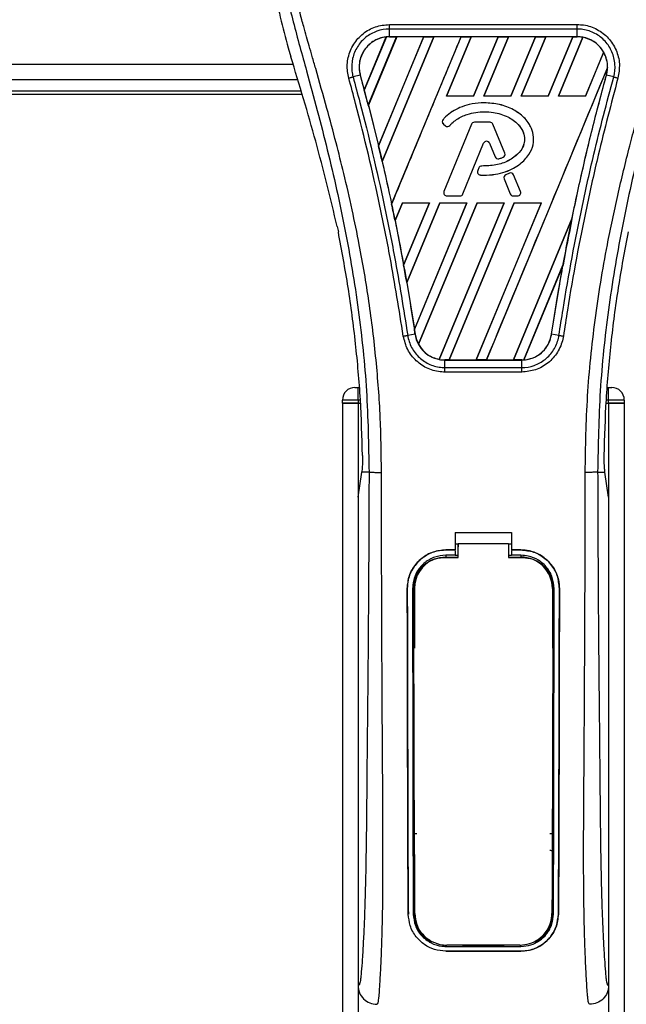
# Model space of a CAD drawing. Header units: millimetres. Extents: x 0 to 420, y 0 to 297.
# Tile 44 of 104: x 122.95 to 127.79, y 228.41 to 236.27. Entities that reach past the tile are written whole.
import ezdxf

# ---------------------------------------------------------------- set-up
doc = ezdxf.new("R2010")
doc.units = ezdxf.units.MM

msp = doc.modelspace()

# ---------------------------------------------------------------- linework, layer by layer
at = {"color": 7, "linetype": 'Continuous', "lineweight": 25}
for p, q in [((125.90131, 236.22885), (127.40174, 236.22885)), ((125.90131, 236.13095), (125.90131, 236.19233)), ((127.40174, 236.19233), (125.90131, 236.19233)), ((127.40174, 236.13095), (127.40174, 236.19233)), ((125.70127, 235.70556), (125.87661, 236.12926)), ((125.87744, 236.12965), (125.70132, 235.70445)), ((125.73293, 235.5848), (125.95911, 236.13083)), ((125.95965, 236.13053), (125.73327, 235.58442)), ((126.17479, 236.13053), (125.81443, 235.26006)), ((125.81446, 235.25899), (126.17559, 236.13083)), ((126.25677, 236.13083), (125.84394, 235.13418)), ((125.84425, 235.1338), (126.25731, 236.13053)), ((127.40174, 236.13095), (125.90131, 236.13095)), ((125.90131, 236.13083), (125.90131, 236.13095)), ((125.90131, 236.13083), (125.95911, 236.13083)), ((125.91945, 234.79385), (126.47325, 236.13083)), ((125.95911, 236.13083), (125.95965, 236.13053)), ((126.17479, 236.13053), (125.95965, 236.13053)), ((126.17559, 236.13083), (126.17479, 236.13053)), ((126.17559, 236.13083), (126.25677, 236.13083)), ((126.25731, 236.13053), (126.25677, 236.13083)), ((126.47245, 236.13053), (126.25731, 236.13053)), ((126.55443, 236.13083), (126.35761, 235.65568)), ((126.3583, 235.65614), (126.55497, 236.13053)), ((126.47325, 236.13083), (126.47245, 236.13053)), ((126.47325, 236.13083), (126.55443, 236.13083)), ((126.55497, 236.13053), (126.55443, 236.13083)), ((126.77011, 236.13053), (126.55497, 236.13053)), ((126.77011, 236.13053), (126.57378, 235.65614)), ((126.57409, 235.65568), (126.7709, 236.13083)), ((126.85208, 236.13083), (126.65527, 235.65568)), ((126.65596, 235.65614), (126.85262, 236.13053)), ((126.7709, 236.13083), (126.77011, 236.13053)), ((126.7709, 236.13083), (126.85208, 236.13083)), ((126.85262, 236.13053), (126.85208, 236.13083)), ((127.06777, 236.13053), (126.85262, 236.13053)), ((127.06777, 236.13053), (126.87144, 235.65614)), ((126.87175, 235.65568), (127.06856, 236.13083)), ((127.14974, 236.13083), (126.95293, 235.65568)), ((126.95362, 235.65614), (127.15028, 236.13053)), ((127.06856, 236.13083), (127.06777, 236.13053)), ((127.06856, 236.13083), (127.14974, 236.13083)), ((127.15028, 236.13053), (127.14974, 236.13083)), ((127.36542, 236.13053), (127.15028, 236.13053)), ((127.36542, 236.13053), (127.1691, 235.65614)), ((127.16941, 235.65568), (127.36622, 236.13083)), ((127.44573, 236.12679), (127.25058, 235.65568)), ((127.25128, 235.65614), (127.44622, 236.12639)), ((127.36622, 236.13083), (127.36542, 236.13053)), ((127.36622, 236.13083), (127.40174, 236.13083)), ((127.40174, 236.13083), (127.40174, 236.13095)), ((125.09439, 236.0412), (125.11431, 235.97157)), ((127.61212, 236.00734), (127.46675, 235.65614)), ((127.46706, 235.65568), (127.6126, 236.00704)), ((114.77652, 235.9134), (125.13142, 235.9134)), ((127.64319, 235.8849), (126.67609, 233.55012)), ((114.77652, 235.7884), (125.16818, 235.7884)), ((125.66831, 235.82511), (125.61105, 235.81017)), ((125.66874, 235.82523), (125.66831, 235.82511)), ((125.66874, 235.82523), (125.70127, 235.70556)), ((127.6343, 235.82523), (127.63474, 235.82511)), ((127.692, 235.81017), (127.63474, 235.82511)), ((125.19538, 235.6959), (114.77652, 235.6959)), ((125.70132, 235.70445), (125.70127, 235.70556)), ((114.76152, 235.67329), (125.20202, 235.67329)), ((126.3583, 235.65614), (126.35761, 235.65568)), ((126.57409, 235.65568), (126.35761, 235.65568)), ((126.57378, 235.65614), (126.3583, 235.65614)), ((126.57409, 235.65568), (126.57378, 235.65614)), ((126.65596, 235.65614), (126.65527, 235.65568)), ((126.87175, 235.65568), (126.65527, 235.65568)), ((126.87144, 235.65614), (126.65596, 235.65614)), ((126.87175, 235.65568), (126.87144, 235.65614)), ((126.95362, 235.65614), (126.95293, 235.65568)), ((127.16941, 235.65568), (126.95293, 235.65568)), ((127.1691, 235.65614), (126.95362, 235.65614)), ((127.16941, 235.65568), (127.1691, 235.65614)), ((127.25128, 235.65614), (127.25058, 235.65568)), ((127.46706, 235.65568), (127.25058, 235.65568)), ((127.46675, 235.65614), (127.25128, 235.65614)), ((127.46706, 235.65568), (127.46675, 235.65614)), ((125.73327, 235.58442), (125.73293, 235.5848)), ((125.73327, 235.58442), (125.81443, 235.26006)), ((126.65756, 235.60352), (126.65756, 235.6037)), ((126.33016, 235.46984), (126.33003, 235.46996)), ((126.33298, 235.43398), (126.33287, 235.43385)), ((126.33287, 235.43385), (126.34921, 235.42022)), ((126.33298, 235.43398), (126.34932, 235.42035)), ((126.55664, 235.43256), (126.33704, 234.89469)), ((126.5568, 235.43249), (126.3372, 234.89463)), ((126.34932, 235.42035), (126.34921, 235.42022)), ((126.38438, 235.42316), (126.38452, 235.42304)), ((126.5568, 235.43249), (126.55664, 235.43256)), ((126.58007, 235.44813), (126.58007, 235.4483)), ((126.70506, 235.4483), (126.58007, 235.4483)), ((126.70506, 235.44813), (126.58007, 235.44813)), ((126.70506, 235.44813), (126.70506, 235.4483)), ((126.72833, 235.43249), (126.7285, 235.43256)), ((126.82262, 235.20156), (126.72833, 235.43249)), ((126.82278, 235.20162), (126.7285, 235.43256)), ((125.81446, 235.25899), (125.81443, 235.26006)), ((126.48806, 234.87562), (126.65342, 235.28063)), ((126.48823, 234.87556), (126.65358, 235.28056)), ((126.65342, 235.28063), (126.65358, 235.28056)), ((126.70061, 235.28063), (126.70045, 235.28056)), ((126.70045, 235.28056), (126.74501, 235.17144)), ((126.70061, 235.28063), (126.74517, 235.1715)), ((126.74517, 235.1715), (126.74501, 235.17144)), ((126.77576, 235.15696), (126.77581, 235.15679)), ((126.80892, 235.16881), (126.80898, 235.16865)), ((126.82262, 235.20156), (126.82278, 235.20162)), ((125.84425, 235.1338), (125.84394, 235.13418)), ((126.61515, 235.08346), (126.60622, 235.06212)), ((126.60638, 235.06205), (126.60622, 235.06212)), ((126.61531, 235.0834), (126.60638, 235.06205)), ((126.61531, 235.0834), (126.61515, 235.08346)), ((126.63849, 235.09883), (126.63849, 235.099)), ((126.62811, 235.02725), (126.6281, 235.02708)), ((126.81668, 234.99635), (126.81652, 234.99628)), ((126.81652, 234.99628), (126.86581, 234.87556)), ((126.81668, 234.99635), (126.86597, 234.87562)), ((126.8601, 235.04205), (126.82996, 235.02911)), ((126.83003, 235.02894), (126.82996, 235.02911)), ((126.86017, 235.04189), (126.83003, 235.02894)), ((126.86017, 235.04189), (126.8601, 235.04205)), ((126.89336, 235.02829), (126.89352, 235.02836)), ((126.94793, 234.89463), (126.89336, 235.02829)), ((126.9481, 234.89469), (126.89352, 235.02836)), ((126.3372, 234.89463), (126.33704, 234.89469)), ((126.36047, 234.85999), (126.46479, 234.85999)), ((126.36047, 234.85999), (126.36047, 234.85981)), ((126.36047, 234.85981), (126.46479, 234.85981)), ((126.46479, 234.85999), (126.46479, 234.85981)), ((126.48806, 234.87562), (126.48823, 234.87556)), ((126.86597, 234.87562), (126.86581, 234.87556)), ((126.88924, 234.85999), (126.88924, 234.85981)), ((126.88924, 234.85999), (126.92466, 234.85999)), ((126.88924, 234.85981), (126.92466, 234.85981)), ((126.92466, 234.85999), (126.92466, 234.85981)), ((126.94793, 234.89463), (126.9481, 234.89469)), ((125.91945, 234.79385), (125.91944, 234.79499)), ((126.00553, 234.80568), (125.94654, 234.66327)), ((125.94686, 234.66284), (126.00583, 234.80523)), ((126.00553, 234.80568), (126.22201, 234.80568)), ((126.00553, 234.80568), (126.00583, 234.80523)), ((126.00583, 234.80523), (126.22134, 234.80523)), ((126.01528, 234.30659), (126.22201, 234.80568)), ((126.22134, 234.80523), (126.01529, 234.30791)), ((126.30319, 234.80568), (126.03966, 234.16948)), ((126.04001, 234.16897), (126.30349, 234.80523)), ((126.10069, 233.79418), (126.51967, 234.80568)), ((126.51899, 234.80523), (126.10074, 233.79585)), ((126.60085, 234.80568), (126.13306, 233.67636)), ((126.1336, 233.67603), (126.60114, 234.80523)), ((126.22134, 234.80523), (126.22201, 234.80568)), ((126.81665, 234.80523), (126.29857, 233.55502)), ((126.2991, 233.55458), (126.81732, 234.80568)), ((126.30319, 234.80568), (126.51967, 234.80568)), ((126.30319, 234.80568), (126.30349, 234.80523)), ((126.30349, 234.80523), (126.51899, 234.80523)), ((126.8985, 234.80568), (126.37843, 233.55012)), ((126.37928, 233.55045), (126.8988, 234.80523)), ((126.51899, 234.80523), (126.51967, 234.80568)), ((127.11431, 234.80523), (126.59433, 233.55045)), ((126.59491, 233.55012), (127.11498, 234.80568)), ((126.60085, 234.80568), (126.81732, 234.80568)), ((126.60085, 234.80568), (126.60114, 234.80523)), ((126.60114, 234.80523), (126.81665, 234.80523)), ((126.81665, 234.80523), (126.81732, 234.80568)), ((126.8985, 234.80568), (127.11498, 234.80568)), ((126.8985, 234.80568), (126.8988, 234.80523)), ((126.8988, 234.80523), (127.11431, 234.80523)), ((127.11431, 234.80523), (127.11498, 234.80568)), ((127.3593, 234.6781), (126.89199, 233.55045)), ((126.89257, 233.55012), (127.35928, 234.67686)), ((125.485, 234.61494), (125.49379, 234.57316)), ((125.94686, 234.66284), (125.94654, 234.66327)), ((125.94686, 234.66284), (126.01529, 234.30791)), ((126.01528, 234.30659), (126.01529, 234.30791)), ((127.28831, 234.30953), (126.97397, 233.55066)), ((126.97485, 233.55106), (127.28743, 234.30612)), ((127.19631, 233.75601), (127.28743, 234.30612)), ((126.04001, 234.16897), (126.03966, 234.16948)), ((126.04001, 234.16897), (126.10074, 233.79585)), ((126.10629, 233.75595), (126.04756, 233.74631)), ((126.10643, 233.75597), (126.10629, 233.75595)), ((127.19631, 233.75601), (127.19675, 233.75595)), ((127.25549, 233.74631), (127.19675, 233.75595)), ((126.34528, 233.55012), (126.34528, 233.55001)), ((126.37843, 233.55012), (126.34528, 233.55012)), ((126.34528, 233.48959), (126.34528, 233.55001)), ((126.34528, 233.55001), (126.95777, 233.55001)), ((126.34528, 233.48959), (126.95777, 233.48959)), ((126.37843, 233.55012), (126.37928, 233.55045)), ((126.37928, 233.55045), (126.59433, 233.55045)), ((126.59433, 233.55045), (126.59491, 233.55012)), ((126.67609, 233.55012), (126.59491, 233.55012)), ((126.67609, 233.55012), (126.67694, 233.55045)), ((126.67694, 233.55045), (126.89199, 233.55045)), ((126.89199, 233.55045), (126.89257, 233.55012)), ((126.95777, 233.55012), (126.89257, 233.55012)), ((126.95777, 233.55012), (126.95777, 233.55001)), ((126.95777, 233.48959), (126.95777, 233.55001)), ((126.95777, 233.45367), (126.34527, 233.45367)), ((125.62652, 233.3307), (125.65152, 233.3307)), ((125.65152, 233.2307), (125.65152, 233.3307)), ((125.65152, 233.3307), (125.66119, 233.3307)), ((127.64186, 233.3307), (127.65152, 233.3307)), ((127.65152, 233.3307), (127.67652, 233.3307)), ((127.65152, 233.2307), (127.65152, 233.3307)), ((125.65152, 233.2307), (125.52652, 233.2307)), ((125.52652, 233.2057), (125.52652, 233.2307)), ((125.52652, 233.2057), (125.52652, 201.8307)), ((125.52652, 233.2057), (125.65152, 233.2057)), ((125.65152, 233.2057), (125.52652, 233.2057)), ((125.65152, 233.2307), (125.65152, 233.2057)), ((125.66958, 233.2307), (125.65152, 233.2307)), ((125.65152, 233.2057), (125.65152, 201.8307)), ((125.65152, 233.2057), (125.67053, 233.2057)), ((125.65152, 233.2057), (125.67053, 233.2057)), ((127.63252, 233.2057), (127.65152, 233.2057)), ((127.63252, 233.2057), (127.65152, 233.2057)), ((127.65152, 233.2307), (127.63347, 233.2307)), ((127.77652, 233.2307), (127.65152, 233.2307)), ((127.65152, 233.2057), (127.65152, 233.2307)), ((127.65152, 233.2057), (127.65152, 201.8307)), ((127.65152, 233.2057), (127.77652, 233.2057)), ((127.77652, 233.2057), (127.65152, 233.2057)), ((127.77652, 233.2307), (127.77652, 233.2057)), ((127.77652, 233.2057), (127.77652, 201.8307)), ((125.65152, 232.45568), (125.68062, 232.65568)), ((125.68062, 232.65568), (125.68097, 232.6581)), ((125.73891, 232.65568), (125.68062, 232.65568)), ((127.56413, 232.65568), (127.62243, 232.65568)), ((127.62243, 232.65568), (127.62208, 232.6581)), ((127.65152, 232.45568), (127.62243, 232.65568)), ((125.65152, 232.45568), (125.65152, 228.55568)), ((127.65152, 232.45568), (127.65152, 228.55568)), ((126.42652, 232.17393), (126.87652, 232.17393)), ((126.42652, 232.17393), (126.42652, 232.03345)), ((126.87652, 232.17393), (126.87652, 232.03345)), ((126.42652, 232.08345), (126.45154, 232.08345)), ((126.45154, 232.08385), (126.85154, 232.08385)), ((126.45154, 232.08385), (126.45154, 232.05762)), ((126.85154, 232.08345), (126.87652, 232.08345)), ((126.35152, 232.03345), (126.42652, 232.03345)), ((126.35152, 232.03323), (126.35152, 232.03345)), ((126.42652, 232.03323), (126.35152, 232.03323)), ((126.42652, 232.0294), (126.42652, 231.99117)), ((126.87652, 232.03345), (126.95152, 232.03345)), ((126.95152, 232.03323), (126.87652, 232.03323)), ((126.87652, 232.0294), (126.87652, 231.99117)), ((126.95152, 232.03323), (126.95152, 232.03345)), ((126.42652, 231.99117), (126.35152, 231.99117)), ((126.35152, 231.99117), (126.35152, 231.97655)), ((126.35152, 231.97655), (126.45154, 231.97655)), ((126.45154, 231.98903), (126.42652, 231.98903)), ((126.87652, 231.98903), (126.85154, 231.98903)), ((126.85154, 231.97655), (126.95152, 231.97655)), ((126.95152, 231.99117), (126.87652, 231.99117)), ((126.95152, 231.99117), (126.95152, 231.97655)), ((126.04438, 231.72564), (126.04417, 231.72564)), ((126.08629, 231.72568), (126.10065, 231.72568)), ((126.10065, 231.72568), (126.10065, 231.2498)), ((127.2024, 231.72568), (127.2024, 231.2498)), ((127.21675, 231.72568), (127.2024, 231.72568)), ((127.25866, 231.72564), (127.25888, 231.72564)), ((126.10065, 229.60156), (126.10065, 229.12568)), ((127.2024, 229.60156), (127.2024, 229.12568)), ((126.05277, 229.12543), (126.05254, 229.12543)), ((126.0919, 229.12568), (126.10065, 229.12568)), ((127.21114, 229.12568), (127.2024, 229.12568)), ((127.25027, 229.12543), (127.25051, 229.12543)), ((126.35152, 228.86815), (126.35152, 228.87172)), ((126.35152, 228.86815), (126.95152, 228.86815)), ((126.81906, 228.87481), (126.48399, 228.87481)), ((126.95152, 228.86815), (126.95152, 228.87172)), ((126.35152, 228.83023), (126.95152, 228.83023)), ((126.35152, 228.83023), (126.35152, 228.82998)), ((126.95152, 228.82998), (126.35152, 228.82998)), ((126.95152, 228.83023), (126.95152, 228.82998))]:
    msp.add_line(p, q, dxfattribs=at)
at = {"color": 7, "linetype": 'Continuous', "lineweight": 25, "flags": 128}
for points in [[(126.35152, 231.97655), (126.30258, 231.97173), (126.25765, 231.95833)], [(126.33655, 231.97386), (126.35155, 231.97385), (126.45154, 231.97384)], [(126.85154, 231.97384), (126.9515, 231.97384), (126.9665, 231.97385)]]:
    msp.add_lwpolyline(points, dxfattribs=at)
at = {"color": 7, "linetype": 'Continuous', "lineweight": 25}
for centre, radius, start, end in [((125.90131, 235.88934), 0.24149, 90, 95.672482), ((127.40174, 235.88934), 0.24149, 79.504419, 90), ((127.40174, 235.88934), 0.24149, 358.944799, 29.169256), ((108.78966, 231.17194), 17.50851, 14.59831, 15.003317), ((126.34908, 235.45328), 0.02531, 138.805903, 230.16689), ((126.34908, 235.45328), 0.02514, 138.805903, 230.16689), ((126.36542, 235.43965), 0.02531, 230.16689, 318.977091), ((126.36542, 235.43965), 0.02514, 230.16689, 318.977091), ((126.58007, 235.42299), 0.02531, 90, 157.790712), ((126.58007, 235.42299), 0.02514, 90, 157.790712), ((126.70506, 235.42299), 0.02531, 22.209291, 90), ((126.70506, 235.42299), 0.02514, 22.209291, 90), ((126.67702, 235.27099), 0.02549, 22.209261, 157.790711), ((126.67702, 235.27099), 0.02531, 22.209261, 157.790711), ((108.78966, 231.17194), 17.50851, 13.079561, 13.499245), ((126.76844, 235.181), 0.02531, 202.209261, 286.934979), ((126.76844, 235.181), 0.02514, 202.209261, 286.934979), ((126.79935, 235.19205), 0.02514, 292.378703, 22.209291), ((126.79935, 235.19205), 0.02531, 292.378703, 22.209291), ((126.62957, 235.05235), 0.02531, 157.290493, 266.671349), ((126.62957, 235.05235), 0.02514, 157.290493, 266.671349), ((126.6385, 235.07369), 0.02531, 90.034995, 157.290493), ((126.6385, 235.07369), 0.02514, 90.034995, 157.290493), ((126.83995, 235.00585), 0.02531, 113.245837, 202.209268), ((126.83995, 235.00585), 0.02514, 113.245837, 202.209268), ((126.87009, 235.01879), 0.02531, 22.209257, 113.245837), ((126.87009, 235.01879), 0.02514, 22.209257, 113.245837), ((126.36047, 234.88512), 0.02531, 157.790712, 270), ((126.36047, 234.88512), 0.02514, 157.790712, 270), ((126.46479, 234.88512), 0.02514, 270, 337.790711), ((126.46479, 234.88512), 0.02531, 270, 337.790711), ((126.88924, 234.88512), 0.02531, 202.209268, 270), ((126.88924, 234.88512), 0.02514, 202.209268, 270), ((126.92466, 234.88512), 0.02531, 270, 22.209257), ((126.92466, 234.88512), 0.02514, 270, 22.209257), ((108.78966, 231.17194), 17.50851, 11.50231, 11.938732), ((144.51339, 231.17194), 17.50851, 168.452296, 169.676611), ((108.78966, 231.17194), 17.50851, 9.857872, 10.313596), ((108.78966, 231.17194), 17.50851, 8.487123, 8.613574), ((126.34528, 233.79161), 0.24149, 188.487123, 208.505607), ((126.34528, 233.79161), 0.24149, 258.975145, 270), ((126.95777, 233.79161), 0.24149, 270, 273.848225), ((125.62652, 233.2307), 0.1, 90, 180), ((127.67652, 233.2307), 0.1, 0, 90), ((126.35152, 231.72568), 0.25087, 113.878461, 180), ((126.95152, 231.72568), 0.25087, 0, 90), ((126.35152, 229.12568), 0.25087, 180, 243.189836), ((126.95152, 229.12568), 0.25087, 296.810164, 0)]:
    msp.add_arc(centre, radius, start, end, dxfattribs=at)
for centre, major_axis, start_param, end_param in [((126.08514, 235.8132), (0.36768, -0.1523), 2.4758381, 2.4783482), ((127.26848, 235.94454), (0.26653, -0.1104), 1.2366218, 1.2388756), ((127.50434, 235.84684), (0.20523, -0.08501), 1.3956244, 1.3981763), ((127.18381, 235.97961), (0.43589, -0.18055), 0.2126997, 0.2177966), ((139.02355, 233.4459), (10.9805, -4.54827), 3.4705541, 3.4706731), ((160.56539, 224.52298), (32.10646, -13.29893), 3.2646071, 3.2647237), ((93.39187, 237.54991), (30.79793, -12.75692), 0.3187494, 0.3188063), ((126.24335, 233.83383), (0.20388, -0.08445), 4.5226294, 4.5255134), ((126.47921, 233.73614), (0.26788, -0.11096), 4.3691473, 4.3715621), ((126.77605, 233.86688), (0.36347, -0.15055), 5.5949939, 5.5976427)]:
    msp.add_ellipse(centre, major_axis=major_axis, ratio=0.8660474, start_param=start_param, end_param=end_param, dxfattribs=at)
for points, knots in [([(125.37696, 238.36449), (125.32044, 238.30106), (125.20744, 238.17427), (125.06328, 237.93927), (124.95662, 237.66335), (124.90325, 237.36609), (124.89812, 237.07818), (124.92354, 236.8051), (124.98444, 236.45768), (125.05108, 236.20525), (125.09439, 236.0412)], [0, 0, 0, 0, 0.1031683, 0.2062443, 0.3333907, 0.460684, 0.5714271, 0.6826455, 0.793763, 1, 1, 1, 1]), ([(125.30877, 238.20981), (125.29383, 238.18803), (125.24859, 238.12209), (125.17403, 237.99607), (125.09633, 237.82685), (125.03667, 237.64209), (124.99553, 237.42642), (124.98147, 237.18103), (124.9993, 236.9119), (125.04813, 236.6001), (125.13111, 236.24863), (125.26297, 235.77924), (125.41028, 235.2291), (125.55221, 234.59368), (125.65907, 233.95188), (125.72725, 233.30498), (125.73503, 232.87207), (125.73891, 232.65568)], [0, 0, 0, 0, 0.0171315, 0.0518789, 0.0867888, 0.1216172, 0.1567305, 0.2033881, 0.2503481, 0.2972709, 0.3674165, 0.4376773, 0.5502447, 0.6628473, 0.7753466, 0.8877074, 1, 1, 1, 1]), ([(125.83853, 232.65237), (125.83661, 232.79906), (125.83268, 233.09887), (125.79759, 233.55458), (125.74242, 234.01439), (125.67414, 234.41378), (125.60402, 234.75387), (125.54177, 235.02536), (125.47372, 235.29508), (125.39862, 235.57386), (125.33401, 235.80326), (125.28635, 235.96936), (125.26227, 236.05392), (125.23964, 236.13366), (125.22002, 236.20315), (125.20073, 236.27272), (125.18357, 236.33777), (125.16588, 236.40703), (125.14961, 236.47361), (125.13472, 236.5375), (125.12123, 236.59867), (125.09882, 236.70706), (125.07257, 236.85843), (125.05017, 237.05829), (125.04407, 237.25338), (125.05621, 237.44768), (125.09001, 237.6376), (125.14461, 237.82149), (125.2186, 237.99357), (125.28351, 238.11008), (125.3286, 238.18298), (125.3448, 238.2079), (125.35264, 238.21995)], [0, 0, 0, 0, 0.0757702, 0.1548571, 0.2359051, 0.3148505, 0.3639911, 0.4151955, 0.4586591, 0.5076202, 0.5642678, 0.5817192, 0.5968623, 0.6096795, 0.624536, 0.6341631, 0.6469813, 0.6592987, 0.6711121, 0.6824202, 0.6932232, 0.7035232, 0.739704, 0.7727671, 0.8079075, 0.8413785, 0.8748477, 0.9102013, 0.9450667, 0.9801292, 0.9903909, 1, 1, 1, 1]), ([(127.46451, 232.65237), (127.46812, 232.85573), (127.47534, 233.26238), (127.53825, 233.86948), (127.62506, 234.40337), (127.72299, 234.86584), (127.79391, 235.15747), (127.84361, 235.34824), (127.8669, 235.43576), (127.88983, 235.52013), (127.91263, 235.60267), (127.93654, 235.68815), (127.96251, 235.78006), (127.9941, 235.89057), (128.0277, 236.00786), (128.06243, 236.13029), (128.09604, 236.24876), (128.13061, 236.37965), (128.16435, 236.51781), (128.20437, 236.70266), (128.24136, 236.92511), (128.26109, 237.1897), (128.25199, 237.3938), (128.23038, 237.54037), (128.2111, 237.63397), (128.18625, 237.72796), (128.15688, 237.81741), (128.1222, 237.90555), (128.0838, 237.98966), (128.04206, 238.07039), (127.99692, 238.14772), (127.96625, 238.19469), (127.94976, 238.21995)], [0, 0, 0, 0, 0.1050162, 0.2100001, 0.3148093, 0.3841756, 0.4540228, 0.4697491, 0.4859574, 0.5007826, 0.5148922, 0.5301685, 0.5466097, 0.5642069, 0.5895177, 0.6096146, 0.6299353, 0.6531323, 0.6795668, 0.7034488, 0.7509822, 0.7962784, 0.8412589, 0.8577085, 0.8747396, 0.8922462, 0.9101144, 0.9261934, 0.9450023, 0.962977, 0.9800887, 1, 1, 1, 1]), ([(127.99426, 238.20982), (128.00921, 238.18804), (128.05445, 238.1221), (128.12901, 237.99607), (128.20672, 237.82685), (128.26638, 237.64209), (128.30752, 237.42642), (128.32158, 237.18103), (128.30375, 236.9119), (128.25491, 236.6001), (128.17193, 236.24863), (128.04008, 235.77924), (127.89277, 235.2291), (127.75083, 234.59368), (127.64397, 233.95188), (127.5758, 233.30498), (127.56802, 232.87207), (127.56413, 232.65568)], [0, 0, 0, 0, 0.0171351, 0.0518824, 0.0867922, 0.1216204, 0.1567336, 0.2033911, 0.2503509, 0.2972735, 0.3674188, 0.4376794, 0.5502464, 0.6628485, 0.7753474, 0.8877078, 1, 1, 1, 1]), ([(125.57706, 235.80101), (125.57321, 235.81807), (125.56103, 235.87214), (125.56729, 235.96733), (125.61095, 236.07411), (125.6876, 236.15964), (125.78808, 236.21767), (125.86357, 236.22513), (125.90131, 236.22885)], [0, 0, 0, 0, 0.0848238, 0.2686633, 0.4522096, 0.6351901, 0.8176699, 1, 1, 1, 1]), ([(125.90131, 236.19233), (125.90131, 236.19233), (125.86778, 236.19233), (125.80013, 236.18086), (125.71036, 236.13115), (125.64173, 236.05435), (125.60218, 235.95897), (125.59747, 235.87405), (125.6069, 235.82525), (125.61105, 235.81017), (125.61105, 235.81017)], [0, 0, 0, 0, 0.0000054, 0.1821036, 0.3644363, 0.5473941, 0.7310397, 0.9150665, 0.9999946, 1, 1, 1, 1]), ([(127.40174, 236.22885), (127.41867, 236.22807), (127.4733, 236.22555), (127.5628, 236.19466), (127.65412, 236.12413), (127.71625, 236.02699), (127.74545, 235.91396), (127.73247, 235.83866), (127.72599, 235.80103)], [0, 0, 0, 0, 0.0821547, 0.26514, 0.4486711, 0.632499, 0.8163009, 1, 1, 1, 1]), ([(127.692, 235.81017), (127.692, 235.81017), (127.70097, 235.84283), (127.70788, 235.91174), (127.68346, 236.01224), (127.62722, 236.09905), (127.54562, 236.16217), (127.46564, 236.18866), (127.41684, 236.19233), (127.40174, 236.19233), (127.40174, 236.19233)], [0, 0, 0, 0, 0.0000054, 0.1839433, 0.3678851, 0.5517436, 0.7351758, 0.9179546, 0.9999946, 1, 1, 1, 1]), ([(125.87661, 236.12926), (125.87401, 236.12896), (125.84459, 236.12562), (125.7894, 236.10817), (125.73152, 236.06495), (125.68797, 236.00839), (125.66118, 235.94136), (125.65753, 235.87425), (125.66615, 235.83656), (125.66874, 235.82523)], [0, 0, 0, 0, 0.0188532, 0.212821, 0.4068166, 0.5283578, 0.7224596, 0.9165622, 1, 1, 1, 1]), ([(125.90131, 236.13095), (125.88268, 236.1297), (125.84557, 236.12722), (125.7929, 236.1075), (125.746, 236.07727), (125.70728, 236.03691), (125.67871, 235.98884), (125.66205, 235.93555), (125.65713, 235.87959), (125.66459, 235.84323), (125.66831, 235.82511)], [0, 0, 0, 0, 0.1256962, 0.2503257, 0.3752801, 0.5004409, 0.6251501, 0.7500378, 0.8754735, 1, 1, 1, 1]), ([(126.47245, 236.13053), (126.38034, 235.90797), (126.1961, 235.46279), (126.01167, 235.01761), (125.91944, 234.79499)], [0, 0, 0, 0, 0.499922, 1, 1, 1, 1]), ([(127.63474, 235.82511), (127.63848, 235.84334), (127.64572, 235.87867), (127.64129, 235.93286), (127.63047, 235.96972), (127.61471, 236.00521), (127.59414, 236.03889), (127.55578, 236.07822), (127.50916, 236.10799), (127.45683, 236.12733), (127.41998, 236.12975), (127.40174, 236.13095)], [0, 0, 0, 0, 0.1252996, 0.2427415, 0.3633756, 0.383202, 0.5053593, 0.6278262, 0.7514156, 0.8768992, 1, 1, 1, 1]), ([(127.61212, 236.00734), (127.6116, 236.00826), (127.60273, 236.0239), (127.57597, 236.0603), (127.52097, 236.10521), (127.47051, 236.11951), (127.44622, 236.12639)], [0, 0, 0, 0, 0.015125, 0.2568329, 0.6424132, 1, 1, 1, 1]), ([(125.485, 234.61494), (125.42984, 234.84252), (125.31944, 235.29805), (125.18273, 235.74694), (125.11431, 235.97157)], [0, 0, 0, 0, 0.4995966, 1, 1, 1, 1]), ([(126.67694, 233.55045), (126.83785, 233.93916), (127.1597, 234.71665), (127.48181, 235.49408), (127.64288, 235.88282)], [0, 0, 0, 0, 0.4999621, 1, 1, 1, 1]), ([(127.6343, 235.82523), (127.63657, 235.83451), (127.64118, 235.85344), (127.64231, 235.8729), (127.64288, 235.88282)], [0, 0, 0, 0, 0.4902101, 1, 1, 1, 1]), ([(126.01259, 233.74088), (125.97922, 233.94994), (125.92376, 234.29738), (125.79929, 234.91723), (125.68694, 235.39503), (125.59538, 235.73331), (125.57706, 235.80101)], [0, 0, 0, 0, 0.3014378, 0.5009532, 0.9001401, 1, 1, 1, 1]), ([(125.61105, 235.81017), (125.62942, 235.74238), (125.72125, 235.40352), (125.8338, 234.92484), (125.95854, 234.30385), (126.01412, 233.95576), (126.04756, 233.74631)], [0, 0, 0, 0, 0.099838, 0.4990257, 0.6985534, 1, 1, 1, 1]), ([(125.66831, 235.82511), (125.71372, 235.6546), (125.8045, 235.31375), (125.92216, 234.7914), (126.02475, 234.27235), (126.07976, 233.92396), (126.10629, 233.75595)], [0, 0, 0, 0, 0.2501192, 0.5000009, 0.7588831, 1, 1, 1, 1]), ([(127.19675, 233.75595), (127.2176, 233.88939), (127.26053, 234.16421), (127.3383, 234.58015), (127.42755, 235.00253), (127.52567, 235.41845), (127.59881, 235.69116), (127.63474, 235.82511)], [0, 0, 0, 0, 0.1914703, 0.3943123, 0.5997554, 0.8034134, 1, 1, 1, 1]), ([(127.25549, 233.74631), (127.26611, 233.8157), (127.31922, 234.1627), (127.41023, 234.6459), (127.54773, 235.26424), (127.6378, 235.60508), (127.692, 235.81017)], [0, 0, 0, 0, 0.0997807, 0.4989834, 0.6985248, 1, 1, 1, 1]), ([(127.72599, 235.80103), (127.67193, 235.59627), (127.58209, 235.25601), (127.44486, 234.63879), (127.35405, 234.1565), (127.30106, 233.81016), (127.29046, 233.7409)], [0, 0, 0, 0, 0.3015218, 0.5010473, 0.9002301, 1, 1, 1, 1]), ([(127.3593, 234.6781), (127.36754, 234.71793), (127.41147, 234.93031), (127.49824, 235.31401), (127.58893, 235.65477), (127.6343, 235.82523)], [0, 0, 0, 0, 0.10340315, 0.55148733, 1, 1, 1, 1]), ([(127.692, 235.81017), (127.69436, 235.80955), (127.69907, 235.80832), (127.7075, 235.80606), (127.71656, 235.80361), (127.72285, 235.80189), (127.72599, 235.80103)], [0, 0, 0, 0, 0.2499999, 0.4999999, 0.7499999, 1, 1, 1, 1]), ([(126.65756, 235.6037), (126.64956, 235.60357), (126.60941, 235.60295), (126.54377, 235.59318), (126.44531, 235.56108), (126.37416, 235.51757), (126.33656, 235.477), (126.33003, 235.46996)], [0, 0, 0, 0, 0.0660982, 0.3316094, 0.5433398, 0.9207225, 1, 1, 1, 1]), ([(126.65756, 235.60352), (126.64956, 235.6034), (126.60941, 235.60277), (126.54378, 235.59301), (126.44536, 235.5609), (126.37425, 235.51742), (126.33668, 235.47687), (126.33016, 235.46984)], [0, 0, 0, 0, 0.06612533, 0.33174621, 0.54346998, 0.92083251, 1, 1, 1, 1]), ([(126.38438, 235.42316), (126.38983, 235.42904), (126.41674, 235.45812), (126.46431, 235.48863), (126.52977, 235.51469), (126.61363, 235.53417), (126.70553, 235.5334), (126.79068, 235.51484), (126.86001, 235.48789), (126.92364, 235.44314), (126.96636, 235.38226), (126.9836, 235.32714), (126.9782, 235.27183), (126.94975, 235.21526), (126.903, 235.17288), (126.83765, 235.13037), (126.74943, 235.10246), (126.67625, 235.10007), (126.63849, 235.09883)], [0, 0, 0, 0, 0.0204778, 0.1012315, 0.1411417, 0.200522, 0.3202369, 0.3720725, 0.4227171, 0.509806, 0.5661201, 0.61013, 0.6545191, 0.7046271, 0.7684678, 0.8132113, 0.9036005, 1, 1, 1, 1]), ([(126.38452, 235.42304), (126.38996, 235.42892), (126.41686, 235.45799), (126.46441, 235.48849), (126.52985, 235.51453), (126.61367, 235.534), (126.70553, 235.53323), (126.79064, 235.51467), (126.85993, 235.48773), (126.92352, 235.44301), (126.9662, 235.38218), (126.98342, 235.32712), (126.97803, 235.27188), (126.9496, 235.21536), (126.90289, 235.17302), (126.83758, 235.13054), (126.7494, 235.10264), (126.67625, 235.10024), (126.63849, 235.099)], [0, 0, 0, 0, 0.02049, 0.1012505, 0.1411639, 0.2005563, 0.3202954, 0.3721325, 0.4227811, 0.5098684, 0.5661596, 0.6101442, 0.6545081, 0.7045954, 0.7684199, 0.8131655, 0.9035591, 1, 1, 1, 1]), ([(126.6281, 235.02708), (126.6361, 235.02672), (126.67619, 235.02491), (126.74342, 235.02996), (126.82439, 235.05003), (126.89029, 235.0785), (126.94297, 235.11209), (126.98396, 235.14948), (127.02301, 235.19898), (127.05386, 235.266), (127.05493, 235.34601), (127.03435, 235.40611), (127.00683, 235.45159), (126.96492, 235.5008), (126.90616, 235.54321), (126.83846, 235.57359), (126.76054, 235.59764), (126.69908, 235.60126), (126.65756, 235.6037)], [0, 0, 0, 0, 0.021651, 0.1085822, 0.1811552, 0.2464173, 0.3019198, 0.3494146, 0.3957935, 0.4720432, 0.5441891, 0.6064225, 0.6414501, 0.6875664, 0.7804759, 0.8342843, 0.8880657, 1, 1, 1, 1]), ([(126.62811, 235.02725), (126.63611, 235.02689), (126.6762, 235.02508), (126.74342, 235.03014), (126.82436, 235.05021), (126.89023, 235.07866), (126.94288, 235.11224), (126.98385, 235.14962), (127.02287, 235.19909), (127.05369, 235.26606), (127.05475, 235.346), (127.03418, 235.40605), (127.00668, 235.4515), (126.96479, 235.50068), (126.90607, 235.54307), (126.83839, 235.57343), (126.7605, 235.59747), (126.69906, 235.60108), (126.65756, 235.60352)], [0, 0, 0, 0, 0.0216619, 0.108637, 0.181216, 0.246481, 0.3019802, 0.3494719, 0.3958446, 0.4720735, 0.5441975, 0.6064107, 0.6414308, 0.6875449, 0.7804497, 0.8342603, 0.8880438, 1, 1, 1, 1]), ([(126.77576, 235.15696), (126.77958, 235.15816), (126.78708, 235.16053), (126.79814, 235.16449), (126.80532, 235.16737), (126.80892, 235.16881)], [0, 0, 0, 0, 0.3407852, 0.6702324, 1, 1, 1, 1]), ([(126.77581, 235.15679), (126.77963, 235.15799), (126.78714, 235.16036), (126.7982, 235.16432), (126.80539, 235.16721), (126.80898, 235.16865)], [0, 0, 0, 0, 0.34062478, 0.67015208, 1, 1, 1, 1]), ([(125.84425, 235.1338), (125.86969, 235.02183), (125.89531, 234.90902), (125.91926, 234.79584), (125.91944, 234.79499)], [0, 0, 0, 0, 0.9924846, 1, 1, 1, 1]), ([(125.68642, 232.78664), (125.68228, 232.93591), (125.674, 233.23446), (125.63416, 233.68208), (125.57594, 234.12891), (125.52118, 234.42508), (125.49379, 234.57316)], [0, 0, 0, 0, 0.2489383, 0.4978797, 0.7489316, 1, 1, 1, 1]), ([(127.61663, 232.78664), (127.62077, 232.93591), (127.62905, 233.23446), (127.66888, 233.68208), (127.7271, 234.12891), (127.78187, 234.42508), (127.80925, 234.57316)], [0, 0, 0, 0, 0.2489383, 0.4978797, 0.7489316, 1, 1, 1, 1]), ([(126.34527, 233.45367), (126.33707, 233.45386), (126.29122, 233.45492), (126.20822, 233.47591), (126.11254, 233.53891), (126.04032, 233.63015), (126.02183, 233.70397), (126.01259, 233.74088)], [0, 0, 0, 0, 0.0516553, 0.2885366, 0.525578, 0.7627924, 1, 1, 1, 1]), ([(126.04756, 233.74631), (126.04756, 233.74631), (126.05254, 233.71295), (126.074, 233.6474), (126.13673, 233.5657), (126.22286, 233.50931), (126.29695, 233.49107), (126.33794, 233.48959), (126.34528, 233.48959), (126.34528, 233.48959)], [0, 0, 0, 0, 0.000007, 0.2373557, 0.474586, 0.7115755, 0.9483527, 0.999993, 1, 1, 1, 1]), ([(126.10629, 233.75595), (126.11347, 233.72801), (126.12782, 233.67217), (126.18456, 233.60511), (126.25927, 233.55892), (126.31661, 233.55298), (126.34528, 233.55001)], [0, 0, 0, 0, 0.2501533, 0.5000796, 0.75002625, 1, 1, 1, 1]), ([(126.95777, 233.55001), (126.98646, 233.55299), (127.04381, 233.55892), (127.11852, 233.60515), (127.17524, 233.6722), (127.18958, 233.72803), (127.19675, 233.75595)], [0, 0, 0, 0, 0.2501277, 0.5000437, 0.7500008, 1, 1, 1, 1]), ([(126.95777, 233.48959), (126.95777, 233.48959), (126.9914, 233.48959), (127.05923, 233.50109), (127.14914, 233.55093), (127.21768, 233.6277), (127.2468, 233.69842), (127.25438, 233.73892), (127.25549, 233.74631), (127.25549, 233.74631)], [0, 0, 0, 0, 0.000007, 0.2366161, 0.473319, 0.710219, 0.9474036, 0.999993, 1, 1, 1, 1]), ([(127.29046, 233.7409), (127.28904, 233.73267), (127.28122, 233.68731), (127.24815, 233.60818), (127.17185, 233.52283), (127.07116, 233.46483), (126.99556, 233.45739), (126.95777, 233.45367)], [0, 0, 0, 0, 0.0525494, 0.2896487, 0.5265345, 0.7632925, 1, 1, 1, 1]), ([(126.97485, 233.55106), (126.97967, 233.55149), (127.01138, 233.55435), (127.059, 233.5694), (127.11887, 233.60801), (127.16666, 233.66221), (127.18988, 233.7185), (127.19538, 233.75056), (127.19631, 233.75601)], [0, 0, 0, 0, 0.0447354, 0.2940664, 0.450088, 0.6994802, 0.9488717, 1, 1, 1, 1]), ([(127.25549, 233.74631), (127.25791, 233.74592), (127.26275, 233.74514), (127.27143, 233.74378), (127.28074, 233.74235), (127.28722, 233.74139), (127.29046, 233.7409)], [0, 0, 0, 0, 0.25, 0.5, 0.75, 1, 1, 1, 1]), ([(126.1336, 233.67603), (126.14797, 233.65477), (126.17755, 233.61101), (126.2383, 233.5712), (126.28149, 233.5596), (126.29857, 233.55502)], [0, 0, 0, 0, 0.363513, 0.7482845, 1, 1, 1, 1]), ([(125.68642, 232.78664), (125.68648, 232.76991), (125.6866, 232.73644), (125.68461, 232.68987), (125.68221, 232.66892), (125.68097, 232.6581)], [0, 0, 0, 0, 0.3260001, 0.6519821, 1, 1, 1, 1]), ([(127.62208, 232.6581), (127.62091, 232.6682), (127.61856, 232.68839), (127.61647, 232.73442), (127.61657, 232.76895), (127.61663, 232.78664)], [0, 0, 0, 0, 0.3277767, 0.6555996, 1, 1, 1, 1]), ([(125.73891, 232.65568), (125.73823, 232.45673), (125.73691, 232.07135), (125.73344, 231.49444), (125.72857, 230.92424), (125.72356, 230.46403), (125.72055, 230.11782), (125.71847, 229.88575), (125.71564, 229.65643), (125.71183, 229.43894), (125.70695, 229.24207), (125.70088, 229.06694), (125.69359, 228.90815), (125.68554, 228.77471), (125.67869, 228.68073), (125.67362, 228.62512), (125.66993, 228.59506), (125.66597, 228.57554), (125.65985, 228.55756), (125.65493, 228.55645), (125.65152, 228.55568)], [0, 0, 0, 0, 0.1345803, 0.26068914, 0.39082578, 0.52181644, 0.5741497, 0.62601194, 0.67949707, 0.73064361, 0.77586761, 0.81764306, 0.85781887, 0.89689395, 0.92715545, 0.94043218, 0.95125664, 0.96201285, 0.97370949, 1, 1, 1, 1]), ([(125.73891, 232.65568), (125.7412, 232.65528), (125.74593, 232.65446), (125.76946, 232.65338), (125.80186, 232.6526), (125.8266, 232.65244), (125.83853, 232.65237)], [0, 0, 0, 0, 0.2412013, 0.5, 0.7587987, 1, 1, 1, 1]), ([(125.80204, 228.40568), (125.80523, 228.40759), (125.81191, 228.41161), (125.81836, 228.45689), (125.82346, 228.53017), (125.82747, 228.59824), (125.83055, 228.65148), (125.83205, 228.67754), (125.83347, 228.7041), (125.83533, 228.74342), (125.8379, 228.8029), (125.84022, 228.86453), (125.84231, 228.92829), (125.84418, 228.9942), (125.84581, 229.06223), (125.84721, 229.13239), (125.84854, 229.2126), (125.84956, 229.30919), (125.85016, 229.42881), (125.85036, 229.56992), (125.85016, 229.73286), (125.84954, 229.91767), (125.84852, 230.12396), (125.84704, 230.35245), (125.84535, 230.59353), (125.84382, 230.84173), (125.84248, 231.0911), (125.84135, 231.34428), (125.84041, 231.59814), (125.83965, 231.8456), (125.83908, 232.07732), (125.83869, 232.27736), (125.83848, 232.43923), (125.83839, 232.55829), (125.83849, 232.62545), (125.83853, 232.65237)], [0, 0, 0, 0, 0.0298605, 0.062661, 0.0824207, 0.1065055, 0.1214363, 0.1269566, 0.1277359, 0.1429311, 0.1582172, 0.1736223, 0.1891751, 0.2049044, 0.2208385, 0.2370044, 0.2534273, 0.275546, 0.3020067, 0.3328988, 0.3683202, 0.4083393, 0.4529465, 0.5020123, 0.5563269, 0.6093284, 0.6630895, 0.718023, 0.7733257, 0.8273697, 0.8780517, 0.923096, 0.956626, 0.9826179, 1, 1, 1, 1]), ([(127.50101, 228.40568), (127.49761, 228.40772), (127.49244, 228.41083), (127.48718, 228.43853), (127.48319, 228.47598), (127.47906, 228.53554), (127.47458, 228.61037), (127.46982, 228.69761), (127.46499, 228.80254), (127.46059, 228.92829), (127.45709, 229.06265), (127.45369, 229.25157), (127.45248, 229.41342), (127.45215, 229.54153), (127.45209, 229.58502), (127.45208, 229.62943), (127.45211, 229.67476), (127.4522, 229.721), (127.45235, 229.77643), (127.45277, 229.85648), (127.45327, 229.93778), (127.45375, 230.01343), (127.45411, 230.0694), (127.45452, 230.13068), (127.45497, 230.19723), (127.45545, 230.26903), (127.45659, 230.43355), (127.45842, 230.70507), (127.46048, 231.08053), (127.46208, 231.4742), (127.46392, 231.86164), (127.46542, 232.25532), (127.46482, 232.51636), (127.46451, 232.65237)], [0, 0, 0, 0, 0.0309601, 0.0470935, 0.0633299, 0.0859793, 0.1072653, 0.1278389, 0.1583054, 0.1892525, 0.2209093, 0.2534961, 0.3188256, 0.3281418, 0.3376388, 0.3473178, 0.3571797, 0.367225, 0.377454, 0.3932487, 0.4192536, 0.4302031, 0.4422954, 0.4555298, 0.4699033, 0.4854101, 0.5020411, 0.5764995, 0.6616013, 0.7455969, 0.8314042, 0.9121632, 1, 1, 1, 1]), ([(127.56413, 232.65568), (127.56185, 232.65528), (127.55712, 232.65446), (127.53359, 232.65338), (127.50118, 232.6526), (127.47645, 232.65244), (127.46451, 232.65237)], [0, 0, 0, 0, 0.2412013, 0.5, 0.7587987, 1, 1, 1, 1]), ([(127.56413, 232.65568), (127.56482, 232.45673), (127.56614, 232.07135), (127.5696, 231.49444), (127.57448, 230.92424), (127.57949, 230.46403), (127.5825, 230.11782), (127.58457, 229.88575), (127.5874, 229.65643), (127.59122, 229.43894), (127.59609, 229.24207), (127.60216, 229.06694), (127.60945, 228.90815), (127.61751, 228.77471), (127.62435, 228.68073), (127.62943, 228.62512), (127.63312, 228.59506), (127.63708, 228.57554), (127.6432, 228.55756), (127.64812, 228.55645), (127.65152, 228.55568)], [0, 0, 0, 0, 0.1345803, 0.2606891, 0.3908258, 0.5218164, 0.5741497, 0.6260119, 0.6794971, 0.7306436, 0.7758676, 0.8176431, 0.8578189, 0.896894, 0.9271554, 0.9404322, 0.9512566, 0.9620129, 0.9737095, 1, 1, 1, 1]), ([(126.45154, 231.97384), (126.45154, 231.98012), (126.45154, 232.01679), (126.45154, 232.05346), (126.45154, 232.08385)], [0, 0, 0, 0, 0.1712419, 1, 1, 1, 1]), ([(126.85154, 232.08385), (126.85154, 232.05346), (126.85154, 232.01679), (126.85154, 231.98012), (126.85154, 231.97384)], [0, 0, 0, 0, 0.828615, 1, 1, 1, 1]), ([(126.04417, 231.72564), (126.04751, 231.76022), (126.05421, 231.82938), (126.10715, 231.92166), (126.18519, 231.99129), (126.27169, 232.02819), (126.32884, 232.03195), (126.35152, 232.03345)], [0, 0, 0, 0, 0.21484424, 0.42969442, 0.64442885, 0.85887751, 1, 1, 1, 1]), ([(126.35152, 232.03323), (126.31703, 232.02984), (126.24804, 232.02307), (126.1561, 231.97022), (126.08664, 231.89248), (126.04961, 231.80596), (126.04588, 231.74861), (126.04438, 231.72564)], [0, 0, 0, 0, 0.214095, 0.4281873, 0.6423212, 0.8567424, 1, 1, 1, 1]), ([(126.45154, 231.97262), (126.45154, 231.97898), (126.45154, 232.00731), (126.45154, 232.03565), (126.45154, 232.05762)], [0, 0, 0, 0, 0.2244492, 1, 1, 1, 1]), ([(126.95152, 232.03345), (126.98603, 232.03006), (127.05505, 232.02328), (127.14708, 231.97043), (127.21661, 231.89259), (127.25366, 231.80599), (127.25739, 231.7486), (127.25888, 231.72564)], [0, 0, 0, 0, 0.2140417, 0.428078, 0.6423732, 0.8568778, 1, 1, 1, 1]), ([(127.25866, 231.72564), (127.25532, 231.7602), (127.24863, 231.82931), (127.19572, 231.92149), (127.11777, 231.99108), (127.03134, 232.02797), (126.97421, 232.03173), (126.95152, 232.03323)], [0, 0, 0, 0, 0.2148479, 0.4297059, 0.6442694, 0.8587571, 1, 1, 1, 1]), ([(126.35152, 231.99117), (126.32173, 231.98825), (126.26216, 231.98239), (126.18274, 231.93676), (126.12276, 231.86959), (126.09082, 231.79492), (126.08759, 231.74545), (126.08629, 231.72568)], [0, 0, 0, 0, 0.2141722, 0.4283408, 0.6426173, 0.8571514, 1, 1, 1, 1]), ([(126.09581, 231.73422), (126.09842, 231.76103), (126.10365, 231.81466), (126.1447, 231.88614), (126.20524, 231.94036), (126.27304, 231.96954), (126.31827, 231.97261), (126.33655, 231.97385)], [0, 0, 0, 0, 0.2133277, 0.4266829, 0.6395459, 0.8543822, 1, 1, 1, 1]), ([(127.21675, 231.72568), (127.21385, 231.75553), (127.20804, 231.81523), (127.16229, 231.89483), (127.09492, 231.95488), (127.02031, 231.98665), (126.97105, 231.98989), (126.95152, 231.99117)], [0, 0, 0, 0, 0.2149666, 0.4299412, 0.6447022, 0.8591569, 1, 1, 1, 1]), ([(126.9665, 231.97384), (126.99364, 231.97118), (127.04793, 231.96586), (127.1202, 231.92439), (127.17462, 231.86338), (127.20322, 231.79605), (127.20609, 231.7517), (127.20722, 231.73421)], [0, 0, 0, 0, 0.2155917, 0.4312275, 0.6458938, 0.860392, 1, 1, 1, 1]), ([(126.05254, 229.12543), (126.05197, 229.19001), (126.05084, 229.3192), (126.04928, 229.58822), (126.04773, 230.09198), (126.04609, 230.82788), (126.04481, 231.42637), (126.04417, 231.72564)], [0, 0, 0, 0, 0.0777426, 0.1555294, 0.313984, 0.6569639, 1, 1, 1, 1]), ([(126.04438, 231.72564), (126.04479, 231.50817), (126.0456, 231.07326), (126.04716, 230.53147), (126.04807, 230.09633), (126.04886, 229.76894), (126.05015, 229.44143), (126.0519, 229.23069), (126.05277, 229.12543)], [0, 0, 0, 0, 0.2490164, 0.4980152, 0.6229127, 0.7477829, 0.8740258, 1, 1, 1, 1]), ([(126.08629, 231.72568), (126.08655, 231.50823), (126.08707, 231.07321), (126.08814, 230.53136), (126.08876, 230.09618), (126.08932, 229.76893), (126.09015, 229.44155), (126.09132, 229.2309), (126.0919, 229.12568)], [0, 0, 0, 0, 0.2490176, 0.498185, 0.6230408, 0.7478694, 0.8740688, 1, 1, 1, 1]), ([(126.10387, 229.13075), (126.10347, 229.21241), (126.10268, 229.37582), (126.10144, 229.71772), (126.09998, 230.24173), (126.09792, 230.94239), (126.09651, 231.47028), (126.09581, 231.73422)], [0, 0, 0, 0, 0.0978357, 0.1957746, 0.39589, 0.6979489, 1, 1, 1, 1]), ([(127.20722, 231.73421), (127.20672, 231.54226), (127.20572, 231.15825), (127.20386, 230.53222), (127.20236, 229.97373), (127.20084, 229.48497), (127.19973, 229.24872), (127.19918, 229.13075)], [0, 0, 0, 0, 0.21957836, 0.43928454, 0.71860535, 0.85948905, 1, 1, 1, 1]), ([(127.21114, 229.12568), (127.2115, 229.18627), (127.21222, 229.30749), (127.21322, 229.55979), (127.21434, 230.05884), (127.21545, 230.80325), (127.21632, 231.41818), (127.21675, 231.72568)], [0, 0, 0, 0, 0.0730832, 0.1462031, 0.2950753, 0.6474953, 1, 1, 1, 1]), ([(127.25027, 229.12543), (127.25081, 229.18602), (127.25189, 229.30723), (127.25341, 229.55953), (127.25491, 230.00523), (127.25645, 230.74993), (127.25784, 231.3647), (127.25866, 231.72564)], [0, 0, 0, 0, 0.0730778, 0.1461922, 0.2950561, 0.5861196, 1, 1, 1, 1]), ([(127.25888, 231.72564), (127.25848, 231.50818), (127.25767, 231.07328), (127.2561, 230.53152), (127.25519, 230.09641), (127.25441, 229.76906), (127.25312, 229.44165), (127.25138, 229.23077), (127.25051, 229.12543)], [0, 0, 0, 0, 0.2490415, 0.4980658, 0.6229723, 0.7478523, 0.8740546, 1, 1, 1, 1]), ([(126.08926, 231.23755), (126.08927, 231.22981), (126.08934, 231.17934), (126.08943, 231.12132), (126.08951, 231.07107), (126.08952, 231.06351)], [0, 0, 0, 0, 0.1334237, 0.8696656, 1, 1, 1, 1]), ([(126.0972, 231.21975), (126.0965, 231.2203), (126.09359, 231.22259), (126.09028, 231.22881), (126.08961, 231.23457), (126.08926, 231.23755)], [0, 0, 0, 0, 0.1332428, 0.5513392, 1, 1, 1, 1]), ([(127.21379, 231.23755), (127.21348, 231.23476), (127.21287, 231.22919), (127.2097, 231.22294), (127.20669, 231.22048), (127.20585, 231.2198)], [0, 0, 0, 0, 0.4197308, 0.8394614, 1, 1, 1, 1]), ([(126.08952, 231.06351), (126.08982, 231.06631), (126.09041, 231.07191), (126.09362, 231.07825), (126.09669, 231.08076), (126.09758, 231.08148)], [0, 0, 0, 0, 0.4160512, 0.83216248, 1, 1, 1, 1]), ([(127.20547, 231.08152), (127.20621, 231.08093), (127.20916, 231.07861), (127.21251, 231.07233), (127.21318, 231.06654), (127.21352, 231.06351)], [0, 0, 0, 0, 0.1394793, 0.5506459, 1, 1, 1, 1]), ([(126.09167, 229.79028), (126.09239, 229.79108), (126.09404, 229.7929), (126.09677, 229.79583), (126.09905, 229.79818), (126.10039, 229.79954), (126.10065, 229.7998)], [0, 0, 0, 0, 0.23957, 0.5510243, 0.9142459, 1, 1, 1, 1]), ([(127.2024, 229.7998), (127.20374, 229.79843), (127.20617, 229.79595), (127.20916, 229.79274), (127.21081, 229.79091), (127.21138, 229.79028)], [0, 0, 0, 0, 0.4489749, 0.8121966, 1, 1, 1, 1]), ([(126.09167, 229.79028), (126.09169, 229.78245), (126.0918, 229.7301), (126.09194, 229.67017), (126.09209, 229.61824), (126.09211, 229.61059)], [0, 0, 0, 0, 0.13047134, 0.87197417, 1, 1, 1, 1]), ([(126.11944, 229.7655), (126.11662, 229.76546), (126.111, 229.7654), (126.1031, 229.76883), (126.09679, 229.77447), (126.09251, 229.78192), (126.09195, 229.7875), (126.09167, 229.79028)], [0, 0, 0, 0, 0.19951847, 0.39901593, 0.59909925, 0.80028428, 1, 1, 1, 1]), ([(127.21138, 229.79028), (127.21109, 229.78747), (127.21052, 229.78183), (127.20615, 229.77433), (127.19974, 229.7687), (127.19186, 229.76537), (127.18631, 229.76546), (127.18361, 229.7655)], [0, 0, 0, 0, 0.2023246, 0.4046539, 0.6067659, 0.8079877, 1, 1, 1, 1]), ([(127.21094, 229.61059), (127.21096, 229.61824), (127.2111, 229.67017), (127.21125, 229.7301), (127.21136, 229.78245), (127.21138, 229.79028)], [0, 0, 0, 0, 0.12802583, 0.86952866, 1, 1, 1, 1]), ([(127.18339, 229.63553), (127.18618, 229.63555), (127.19174, 229.6356), (127.19955, 229.63219), (127.20579, 229.62661), (127.21011, 229.61913), (127.21066, 229.61347), (127.21094, 229.61059)], [0, 0, 0, 0, 0.1972455, 0.3944793, 0.5922386, 0.7922658, 1, 1, 1, 1]), ([(126.10065, 229.60156), (126.09935, 229.60289), (126.09696, 229.60532), (126.09412, 229.60837), (126.09257, 229.61008), (126.09211, 229.61059)], [0, 0, 0, 0, 0.4562153, 0.8385917, 1, 1, 1, 1]), ([(127.21094, 229.61059), (127.21032, 229.60991), (127.20877, 229.60821), (127.20614, 229.6054), (127.20391, 229.60309), (127.20261, 229.60177), (127.2024, 229.60156)], [0, 0, 0, 0, 0.2159047, 0.5437839, 0.9261602, 1, 1, 1, 1]), ([(126.35152, 228.82998), (126.32103, 228.83272), (126.26011, 228.8382), (126.17773, 228.88027), (126.10947, 228.94479), (126.06232, 229.0294), (126.05569, 229.09446), (126.05254, 229.12543)], [0, 0, 0, 0, 0.1867018, 0.3729124, 0.5722054, 0.7963772, 1, 1, 1, 1]), ([(126.0919, 229.12568), (126.09543, 229.09444), (126.1025, 229.03197), (126.15376, 228.95113), (126.22782, 228.89311), (126.30003, 228.87006), (126.34107, 228.86854), (126.35152, 228.86815)], [0, 0, 0, 0, 0.2365907, 0.4730955, 0.7094684, 0.9259916, 1, 1, 1, 1]), ([(126.10387, 229.13075), (126.10725, 229.10043), (126.11401, 229.03981), (126.16364, 228.96107), (126.23555, 228.90408), (126.30693, 228.88041), (126.34843, 228.87872), (126.35983, 228.87826)], [0, 0, 0, 0, 0.2333586, 0.4666154, 0.700476, 0.9177481, 1, 1, 1, 1]), ([(126.94321, 228.87825), (126.96975, 228.88067), (127.02277, 228.88549), (127.09429, 228.92253), (127.15269, 228.97886), (127.19163, 229.05104), (127.19677, 229.10534), (127.19918, 229.13075)], [0, 0, 0, 0, 0.1905868, 0.3807478, 0.5820906, 0.8045106, 1, 1, 1, 1]), ([(126.95152, 228.86815), (126.97813, 228.87056), (127.03128, 228.87536), (127.1031, 228.91227), (127.16226, 228.96866), (127.20292, 229.04234), (127.20848, 229.09871), (127.21114, 229.12568)], [0, 0, 0, 0, 0.1873634, 0.3742734, 0.5733177, 0.7958103, 1, 1, 1, 1]), ([(127.25051, 229.12543), (127.24633, 229.08952), (127.23798, 229.01773), (127.17888, 228.92507), (127.0936, 228.85845), (127.0104, 228.8321), (126.96325, 228.8304), (126.95152, 228.82998)], [0, 0, 0, 0, 0.2362426, 0.4723403, 0.7098627, 0.9278237, 1, 1, 1, 1]), ([(126.95152, 228.83023), (126.9819, 228.83296), (127.04257, 228.8384), (127.12461, 228.88013), (127.1928, 228.9442), (127.24032, 229.02875), (127.24705, 229.09413), (127.25027, 229.12543)], [0, 0, 0, 0, 0.1858018, 0.3710943, 0.5695952, 0.7939653, 1, 1, 1, 1]), ([(126.94321, 228.87825), (126.93223, 228.87825), (126.82508, 228.87825), (126.63062, 228.87826), (126.44714, 228.87826), (126.35983, 228.87826)], [0, 0, 0, 0, 0.0564649, 0.5510099, 1, 1, 1, 1]), ([(125.65152, 228.55568), (125.65379, 228.536), (125.65833, 228.49664), (125.69319, 228.4471), (125.74291, 228.41247), (125.78231, 228.40797), (125.80204, 228.40572)], [0, 0, 0, 0, 0.2499459, 0.4997381, 0.749424, 1, 1, 1, 1]), ([(127.65152, 228.55568), (127.64925, 228.536), (127.64471, 228.49664), (127.60986, 228.4471), (127.56014, 228.41247), (127.52074, 228.40797), (127.50101, 228.40572)], [0, 0, 0, 0, 0.2499459, 0.4997381, 0.749424, 1, 1, 1, 1])]:
    msp.add_open_spline(points, degree=3, knots=knots, dxfattribs=at)
for points in [[(125.90131, 236.19233), (125.90131, 236.19488), (125.90131, 236.19997), (125.90131, 236.20907), (125.90131, 236.21879), (125.90131, 236.2255), (125.90131, 236.22885)], [(127.40174, 236.19233), (127.40174, 236.19488), (127.40174, 236.19997), (127.40174, 236.20907), (127.40174, 236.21879), (127.40174, 236.2255), (127.40174, 236.22885)], [(125.57706, 235.80101), (125.58021, 235.80187), (125.58649, 235.8036), (125.59554, 235.80605), (125.60398, 235.80831), (125.60869, 235.80955), (125.61105, 235.81017)], [(126.01259, 233.74088), (126.01583, 233.74137), (126.0223, 233.74234), (126.03162, 233.74377), (126.0403, 233.74514), (126.04514, 233.74592), (126.04756, 233.74631)], [(126.34527, 233.45367), (126.34528, 233.45698), (126.34528, 233.46361), (126.34528, 233.47317), (126.34528, 233.4821), (126.34528, 233.48709), (126.34528, 233.48959)], [(126.95777, 233.45367), (126.95777, 233.45698), (126.95777, 233.46361), (126.95777, 233.47317), (126.95777, 233.4821), (126.95777, 233.48709), (126.95777, 233.48959)]]:
    msp.add_open_spline(points, degree=3, dxfattribs=at)

doc.saveas('drawing.dxf')
